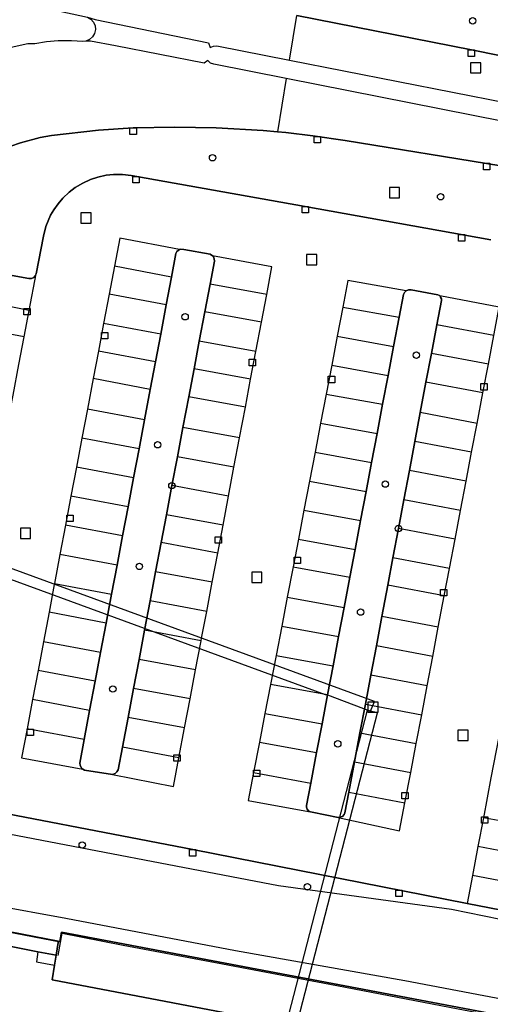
# Model space of a CAD drawing. Header units: metres. Extents: x 108000 to 109000, y 423600 to 424200.
# Tile 85 of 106: x 108627 to 108664, y 423936 to 424013. Entities that reach past the tile are written whole.
import ezdxf

# ---------------------------------------------------------------- set-up
doc = ezdxf.new("R2010")
doc.units = ezdxf.units.M
doc.header["$MEASUREMENT"] = 0
for name, color, linetype in [('Duiker', 10, 'Continuous'), ('grasland overig', 10, 'Continuous'), ('groenvoorziening', 10, 'Continuous'), ('Hek', 10, 'Continuous'), ('inspectie- _rioolput', 10, 'Continuous'), ('kolk', 10, 'Continuous'), ('onverhard', 10, 'Continuous'), ('Parkeervlak', 10, 'Continuous'), ('perron', 10, 'Continuous'), ('rijbaan lokale weg', 10, 'Continuous'), ('spoorbaan', 10, 'Continuous'), ('Toegangstrap', 10, 'Continuous'), ('vegetatieobject', 10, 'Continuous'), ('Wegmarkering', 10, 'Continuous')]:
    doc.layers.add(name, color=color, linetype=linetype)

# ---------------------------------------------------------------- blocks, each defined once
blk = doc.blocks.new('138_ACAD_1_FMEBLOCK84')
at = {"layer": 'grasland overig', "color": 3, "true_color": 0x00f000}
blk.add_lwpolyline([(299.903, -57.572), (313.278, -60.218), (314.713, -60.486), (314.873, -59.5), (314.89, -59.398), (295.831, -55.687)], dxfattribs=at)

msp = doc.modelspace()

# ---------------------------------------------------------------- linework, layer by layer
at = {"layer": 'Duiker', "color": 12, "true_color": 0xc30000}
for points in [[(108654.2, 423958.874), (108654.493, 423959.618), (108600.329, 423979.454), (108600.05, 423978.705), (108650.639, 423960.178), (108650.832, 423960.143), (108654.2, 423958.874)], [(108654.2, 423958.874), (108653.934, 423958.938), (108640.584, 423907.262), (108640.516, 423906.998), (108638.71, 423900.008), (108639.533, 423899.989), (108654.74, 423958.743), (108654.2, 423958.874)]]:
    msp.add_lwpolyline(points, dxfattribs=at)
at = {"layer": 'groenvoorziening', "color": 3}
for points in [[(108648.428, 424013.248), (108662.078, 424010.566), (108670.443, 424008.886), (108671.134, 424012.701), (108671.085, 424013.014)], [(108598.719, 423954.111), (108607.783, 423953.413), (108615.148, 423951.153), (108624.113, 423949.62), (108646.987, 423945.249), (108660.534, 423943.375), (108665.641, 423942.344), (108666.937, 423942.806)], [(108666.937, 423942.806), (108666.174, 423942.964), (108661.756, 423943.83), (108640.287, 423948.04), (108620.24, 423951.896), (108615.818, 423952.746), (108610.745, 423953.501)], [(108613.218, 423945.82), (108630.371, 423942.684), (108643.643, 423940.167), (108656.886, 423937.821), (108667.165, 423935.85), (108667.784, 423935.336), (108670.953, 423934.591), (108673.598, 423933.671), (108677.031, 423933.014), (108677.824, 423933.093), (108684.218, 423931.895), (108703.675, 423928.399), (108707.689, 423927.778), (108707.792, 423927.621)], [(108610.721, 423944.588), (108629.78, 423940.877), (108629.889, 423940.856), (108630.026, 423941.582), (108664.978, 423934.955), (108707.621, 423926.87), (108707.792, 423927.621)]]:
    msp.add_lwpolyline(points, dxfattribs=at)
at = {"layer": 'Hek', "color": 30}
for points in [[(108615.817, 423943.534), (108629.939, 423940.831)], [(108629.767, 423939.762), (108630.075, 423941.511), (108634.863, 423940.581), (108642.078, 423939.206), (108651.548, 423937.416), (108661.041, 423935.6), (108668.234, 423934.23), (108675.317, 423932.888), (108680.133, 423931.955), (108687.239, 423930.62), (108694.436, 423929.253), (108703.862, 423927.469), (108707.696, 423926.734), (108707.857, 423927.522), (108712.557, 423926.623), (108719.733, 423925.254), (108729.216, 423923.447), (108732.21, 423922.872), (108732.045, 423922.098), (108741.586, 423920.277), (108744.571, 423919.712), (108744.612, 423920.009)]]:
    msp.add_lwpolyline(points, dxfattribs=at)
at = {"layer": 'inspectie- _rioolput', "color": 30}
for p, q in [((108662.813, 424009.569), (108662.013, 424009.569)), ((108662.013, 424009.569), (108662.013, 424008.769)), ((108662.813, 424008.769), (108662.813, 424009.569)), ((108662.013, 424008.769), (108662.813, 424008.769)), ((108656.463, 423999.81), (108655.663, 423999.81)), ((108655.663, 423999.81), (108655.663, 423999.01)), ((108656.463, 423999.01), (108656.463, 423999.81)), ((108655.663, 423999.01), (108656.463, 423999.01)), ((108632.342, 423997.822), (108631.542, 423997.822)), ((108631.542, 423997.822), (108631.542, 423997.022)), ((108632.342, 423997.022), (108632.342, 423997.822)), ((108631.542, 423997.022), (108632.342, 423997.022)), ((108649.989, 423994.574), (108649.189, 423994.574)), ((108649.189, 423994.574), (108649.189, 423993.774)), ((108649.989, 423993.774), (108649.989, 423994.574)), ((108649.189, 423993.774), (108649.989, 423993.774)), ((108627.618, 423973.17), (108626.818, 423973.17)), ((108626.818, 423973.17), (108626.818, 423972.37)), ((108627.618, 423972.37), (108627.618, 423973.17)), ((108626.818, 423972.37), (108627.618, 423972.37)), ((108645.706, 423969.734), (108644.906, 423969.734)), ((108644.906, 423969.734), (108644.906, 423968.934)), ((108645.706, 423968.934), (108645.706, 423969.734)), ((108644.906, 423968.934), (108645.706, 423968.934)), ((108654.783, 423959.582), (108653.983, 423959.582)), ((108653.983, 423959.582), (108653.983, 423958.782)), ((108654.783, 423958.782), (108654.783, 423959.582)), ((108653.983, 423958.782), (108654.783, 423958.782)), ((108661.821, 423957.382), (108661.021, 423957.382)), ((108661.021, 423957.382), (108661.021, 423956.582)), ((108661.821, 423956.582), (108661.821, 423957.382)), ((108661.021, 423956.582), (108661.821, 423956.582))]:
    msp.add_line(p, q, dxfattribs=at)
at = {"layer": 'kolk', "color": 30, "true_color": 0xf07a00}
for p, q in [((108661.828, 424010.066), (108661.828, 424010.566)), ((108661.828, 424010.566), (108662.328, 424010.566)), ((108662.328, 424010.566), (108662.328, 424010.066)), ((108662.328, 424010.066), (108661.828, 424010.066)), ((108635.383, 424003.967), (108635.383, 424004.467)), ((108635.383, 424004.467), (108635.883, 424004.467)), ((108635.883, 424004.467), (108635.883, 424003.967)), ((108635.883, 424003.967), (108635.383, 424003.967)), ((108649.773, 424003.308), (108649.773, 424003.808)), ((108649.773, 424003.808), (108650.273, 424003.808)), ((108650.273, 424003.308), (108649.773, 424003.308)), ((108650.273, 424003.808), (108650.273, 424003.308)), ((108663.026, 424001.203), (108663.026, 424001.703)), ((108663.026, 424001.703), (108663.526, 424001.703)), ((108663.526, 424001.703), (108663.526, 424001.203)), ((108663.526, 424001.203), (108663.026, 424001.203)), ((108635.596, 424000.176), (108635.596, 424000.676)), ((108635.596, 424000.676), (108636.096, 424000.676)), ((108636.096, 424000.176), (108635.596, 424000.176)), ((108636.096, 424000.676), (108636.096, 424000.176)), ((108648.843, 423997.831), (108648.843, 423998.331)), ((108648.843, 423998.331), (108649.343, 423998.331)), ((108649.343, 423998.331), (108649.343, 423997.831)), ((108649.343, 423997.831), (108648.843, 423997.831)), ((108661.07, 423995.625), (108661.07, 423996.125)), ((108661.07, 423996.125), (108661.57, 423996.125)), ((108661.57, 423995.625), (108661.07, 423995.625)), ((108661.57, 423996.125), (108661.57, 423995.625)), ((108627.075, 423989.845), (108627.075, 423990.345)), ((108627.075, 423990.345), (108627.575, 423990.345)), ((108627.575, 423990.345), (108627.575, 423989.845)), ((108627.575, 423989.845), (108627.075, 423989.845)), ((108633.159, 423987.984), (108633.159, 423988.484)), ((108633.159, 423988.484), (108633.659, 423988.484)), ((108633.659, 423987.984), (108633.159, 423987.984)), ((108633.659, 423988.484), (108633.659, 423987.984)), ((108644.706, 423985.88), (108644.706, 423986.38)), ((108644.706, 423986.38), (108645.206, 423986.38)), ((108645.206, 423986.38), (108645.206, 423985.88)), ((108645.206, 423985.88), (108644.706, 423985.88)), ((108650.892, 423984.548), (108650.892, 423985.048)), ((108650.892, 423985.048), (108651.392, 423985.048)), ((108651.392, 423985.048), (108651.392, 423984.548)), ((108651.392, 423984.548), (108650.892, 423984.548)), ((108662.816, 423983.976), (108662.816, 423984.476)), ((108662.816, 423984.476), (108663.316, 423984.476)), ((108663.316, 423984.476), (108663.316, 423983.976)), ((108663.316, 423983.976), (108662.816, 423983.976)), ((108630.451, 423973.702), (108630.451, 423974.202)), ((108630.451, 423974.202), (108630.951, 423974.202)), ((108630.951, 423974.202), (108630.951, 423973.702)), ((108630.951, 423973.702), (108630.451, 423973.702)), ((108642.043, 423972), (108642.043, 423972.5)), ((108642.043, 423972.5), (108642.543, 423972.5)), ((108642.543, 423972.5), (108642.543, 423972)), ((108642.543, 423972), (108642.043, 423972)), ((108648.228, 423970.406), (108648.228, 423970.906)), ((108648.228, 423970.906), (108648.728, 423970.906)), ((108648.728, 423970.906), (108648.728, 423970.406)), ((108648.728, 423970.406), (108648.228, 423970.406)), ((108659.655, 423967.884), (108659.655, 423968.384)), ((108659.655, 423968.384), (108660.155, 423968.384)), ((108660.155, 423967.884), (108659.655, 423967.884)), ((108660.155, 423968.384), (108660.155, 423967.884)), ((108627.34, 423956.972), (108627.34, 423957.472)), ((108627.34, 423957.472), (108627.84, 423957.472)), ((108627.84, 423957.472), (108627.84, 423956.972)), ((108627.84, 423956.972), (108627.34, 423956.972)), ((108638.812, 423954.953), (108638.812, 423955.453)), ((108638.812, 423955.453), (108639.312, 423955.453)), ((108639.312, 423954.953), (108638.812, 423954.953)), ((108639.312, 423955.453), (108639.312, 423954.953)), ((108645.029, 423953.752), (108645.029, 423954.252)), ((108645.029, 423954.252), (108645.529, 423954.252)), ((108645.529, 423954.252), (108645.529, 423953.752)), ((108645.529, 423953.752), (108645.029, 423953.752)), ((108656.626, 423952.012), (108656.626, 423952.512)), ((108656.626, 423952.512), (108657.126, 423952.512)), ((108657.126, 423952.512), (108657.126, 423952.012)), ((108657.126, 423952.012), (108656.626, 423952.012)), ((108662.872, 423950.103), (108662.872, 423950.603)), ((108662.872, 423950.603), (108663.372, 423950.603)), ((108663.372, 423950.603), (108663.372, 423950.103)), ((108663.372, 423950.103), (108662.872, 423950.103)), ((108640.037, 423947.54), (108640.037, 423948.04)), ((108640.037, 423948.04), (108640.537, 423948.04)), ((108640.537, 423948.04), (108640.537, 423947.54)), ((108640.537, 423947.54), (108640.037, 423947.54)), ((108656.172, 423944.376), (108656.172, 423944.876)), ((108656.172, 423944.876), (108656.672, 423944.876)), ((108656.672, 423944.876), (108656.672, 423944.376)), ((108656.672, 423944.376), (108656.172, 423944.376))]:
    msp.add_line(p, q, dxfattribs=at)
at = {"layer": 'onverhard', "color": 255}
for points in [[(108664.371, 424001.514), (108652.215, 424003.495), (108649.671, 424003.858), (108647.562, 424004.103), (108646.909, 424004.163), (108645.8, 424004.264), (108642.119, 424004.474), (108638.883, 424004.536), (108635.633, 424004.467), (108632.934, 424004.291), (108629.245, 424003.877), (108628.372, 424003.708), (108626.823, 424003.304), (108625.311, 424002.776)], [(108623.538, 423993.403), (108627.479, 423992.689), (108627.676, 423992.694), (108627.857, 423992.775), (108627.976, 423992.896), (108628.05, 423993.049), (108628.611, 423995.998), (108628.804, 423996.75), (108629.181, 423997.646), (108629.423, 423998.068), (108629.759, 423998.546), (108630.14, 423998.989), (108630.636, 423999.455), (108631.102, 423999.807), (108631.686, 424000.157), (108632.307, 424000.438), (108632.862, 424000.621), (108633.528, 424000.764), (108634.108, 424000.825), (108634.789, 424000.823), (108635.466, 424000.743), (108649.093, 423998.331), (108663.585, 423995.716)], [(108638.663, 423976.499), (108639.09, 423978.757), (108639.523, 423981.045), (108639.979, 423983.455), (108640.391, 423985.633), (108640.8, 423987.798), (108641.235, 423990.093), (108641.644, 423992.256), (108641.983, 423994.052), (108641.977, 423994.224), (108641.916, 423994.385), (108641.836, 423994.479), (108641.657, 423994.603), (108639.583, 423994.968), (108639.372, 423994.996), (108639.248, 423994.957), (108639.053, 423994.814), (108638.975, 423994.644), (108638.629, 423992.808), (108638.217, 423990.626), (108637.787, 423988.35), (108637.377, 423986.18), (108636.97, 423984.025), (108636.521, 423981.644), (108636.094, 423979.385), (108635.664, 423977.104), (108635.236, 423974.837), (108634.808, 423972.574), (108634.377, 423970.284), (108633.948, 423968.015), (108633.522, 423965.756), (108633.087, 423963.457), (108632.662, 423961.206), (108632.233, 423958.931), (108631.802, 423956.648), (108631.455, 423954.812), (108631.482, 423954.632), (108631.562, 423954.469), (108631.688, 423954.339), (108631.821, 423954.264), (108634.017, 423953.912), (108634.22, 423953.996), (108634.362, 423954.121), (108634.462, 423954.288), (108634.793, 423956.041), (108635.235, 423958.377), (108635.665, 423960.649), (108636.094, 423962.917), (108636.524, 423965.19), (108636.958, 423967.486), (108637.39, 423969.769), (108637.821, 423972.045), (108638.233, 423974.226), (108638.663, 423976.499)], [(108656.372, 423973.143), (108656.797, 423975.403), (108657.226, 423977.678), (108657.655, 423979.956), (108658.079, 423982.208), (108658.527, 423984.588), (108658.951, 423986.84), (108659.373, 423989.084), (108659.729, 423990.976), (108659.727, 423991.104), (108659.672, 423991.248), (108659.601, 423991.332), (108659.574, 423991.355), (108659.456, 423991.423), (108657.364, 423991.803), (108657.169, 423991.812), (108656.967, 423991.726), (108656.844, 423991.611), (108656.765, 423991.433), (108656.43, 423989.666), (108655.998, 423987.387), (108655.567, 423985.115), (108655.139, 423982.858), (108654.708, 423980.586), (108654.278, 423978.316), (108653.846, 423976.04), (108653.415, 423973.765), (108652.988, 423971.515), (108652.576, 423969.342), (108652.125, 423966.964), (108651.694, 423964.692), (108651.262, 423962.413), (108650.832, 423960.143), (108650.4, 423957.868), (108649.976, 423955.631), (108649.524, 423953.247), (108649.192, 423951.494), (108649.194, 423951.357), (108649.248, 423951.203), (108649.351, 423951.076), (108649.492, 423950.993), (108649.628, 423950.965), (108651.665, 423950.545), (108652.003, 423950.639), (108652.131, 423950.777), (108652.189, 423950.928), (108652.492, 423952.537), (108652.938, 423954.904), (108653.365, 423957.176), (108653.788, 423959.42), (108654.214, 423961.682), (108654.645, 423963.974), (108655.077, 423966.266), (108655.539, 423968.719), (108655.942, 423970.861), (108656.372, 423973.143)]]:
    msp.add_lwpolyline(points, dxfattribs=at)
at = {"layer": 'Parkeervlak', "color": 255}
msp.add_line((108651.665, 423950.545), (108649.628, 423950.965), dxfattribs=at)
for points in [[(108663.585, 423995.716), (108649.093, 423998.331), (108635.466, 424000.743), (108634.789, 424000.823), (108634.108, 424000.825), (108633.528, 424000.764), (108632.862, 424000.621), (108632.307, 424000.438), (108631.686, 424000.157), (108631.102, 423999.807), (108630.636, 423999.455), (108630.14, 423998.989), (108629.759, 423998.546), (108629.423, 423998.068), (108629.181, 423997.646), (108628.804, 423996.75), (108628.611, 423995.998), (108628.05, 423993.049)], [(108639.248, 423994.957), (108634.579, 423995.846), (108634.164, 423993.648), (108633.752, 423991.466), (108633.322, 423989.189), (108632.912, 423987.019), (108632.505, 423984.865), (108632.055, 423982.484), (108631.629, 423980.225), (108631.198, 423977.944), (108630.77, 423975.677), (108630.342, 423973.414), (108629.91, 423971.123), (108629.481, 423968.855), (108629.467, 423968.783), (108629.055, 423966.596), (108628.621, 423964.297), (108628.195, 423962.046), (108627.766, 423959.771), (108627.334, 423957.487), (108626.906, 423955.219), (108631.688, 423954.339)], [(108631.688, 423954.339), (108631.562, 423954.469), (108631.482, 423954.632), (108631.455, 423954.812), (108631.802, 423956.648), (108632.233, 423958.931), (108632.662, 423961.206), (108633.087, 423963.457), (108633.522, 423965.756), (108633.948, 423968.015), (108634.377, 423970.284), (108634.808, 423972.574), (108635.236, 423974.837), (108635.664, 423977.104), (108636.094, 423979.385), (108636.521, 423981.644), (108636.97, 423984.025), (108637.377, 423986.18), (108637.787, 423988.35), (108638.217, 423990.626), (108638.629, 423992.808), (108638.975, 423994.644), (108639.053, 423994.814), (108639.248, 423994.957)], [(108639.248, 423994.957), (108639.372, 423994.996), (108639.583, 423994.968), (108641.657, 423994.603), (108641.836, 423994.479)], [(108641.836, 423994.479), (108641.916, 423994.385), (108641.977, 423994.224), (108641.983, 423994.052), (108641.644, 423992.256), (108641.235, 423990.093), (108640.8, 423987.798), (108640.391, 423985.633), (108639.979, 423983.455), (108639.523, 423981.045), (108639.09, 423978.757), (108638.663, 423976.499), (108638.233, 423974.226), (108637.821, 423972.045), (108637.39, 423969.769), (108636.958, 423967.486), (108636.524, 423965.19), (108636.094, 423962.917), (108635.665, 423960.649), (108635.235, 423958.377), (108634.793, 423956.041), (108634.462, 423954.288), (108634.362, 423954.121), (108634.22, 423953.996), (108634.017, 423953.912)], [(108634.017, 423953.912), (108638.793, 423952.984), (108639.217, 423955.223), (108639.659, 423957.559), (108640.089, 423959.831), (108640.518, 423962.099), (108640.949, 423964.372), (108640.985, 423964.565), (108641.383, 423966.668), (108641.815, 423968.951), (108642.246, 423971.227), (108642.659, 423973.408), (108643.089, 423975.681), (108643.517, 423977.939), (108643.95, 423980.226), (108644.406, 423982.637), (108644.818, 423984.814), (108645.228, 423986.98), (108645.663, 423989.275), (108646.072, 423991.438), (108646.483, 423993.609), (108641.836, 423994.479)], [(108628.05, 423993.049), (108627.976, 423992.896), (108627.857, 423992.775), (108627.676, 423992.694), (108627.479, 423992.689), (108623.538, 423993.403)], [(108620.24, 423951.896), (108620.656, 423954.09), (108621.089, 423956.372), (108621.519, 423958.636), (108621.952, 423960.916), (108622.389, 423963.222), (108622.801, 423965.389), (108623.234, 423967.671), (108623.666, 423969.948), (108624.096, 423972.217), (108624.527, 423974.485), (108624.945, 423976.689), (108625.386, 423979.013), (108625.822, 423981.307), (108626.253, 423983.579), (108626.707, 423985.97), (108627.116, 423988.13), (108627.511, 423990.207), (108628.05, 423993.049)], [(108656.967, 423991.726), (108652.426, 423992.552), (108652.027, 423990.467), (108651.59, 423988.189), (108651.155, 423985.918), (108650.723, 423983.662), (108650.288, 423981.39), (108649.853, 423979.121), (108649.417, 423976.846), (108648.982, 423974.571), (108648.551, 423972.322), (108648.135, 423970.15), (108647.68, 423967.772), (108647.245, 423965.502), (108646.809, 423963.224), (108646.374, 423960.954), (108645.938, 423958.679), (108645.509, 423956.443), (108645.053, 423954.06), (108644.634, 423951.873), (108649.628, 423950.965)], [(108649.628, 423950.965), (108649.492, 423950.993), (108649.351, 423951.076), (108649.248, 423951.203), (108649.194, 423951.357), (108649.192, 423951.494), (108649.524, 423953.247), (108649.976, 423955.631), (108650.4, 423957.868), (108650.832, 423960.143), (108651.262, 423962.413), (108651.694, 423964.692), (108652.125, 423966.964), (108652.576, 423969.342), (108652.988, 423971.515), (108653.415, 423973.765), (108653.846, 423976.04), (108654.278, 423978.316), (108654.708, 423980.586), (108655.139, 423982.858), (108655.567, 423985.115), (108655.998, 423987.387), (108656.43, 423989.666), (108656.765, 423991.433), (108656.844, 423991.611), (108656.967, 423991.726)], [(108656.967, 423991.726), (108657.169, 423991.812), (108657.364, 423991.803), (108659.456, 423991.423), (108659.574, 423991.355), (108659.601, 423991.332)], [(108659.601, 423991.332), (108659.672, 423991.248), (108659.727, 423991.104), (108659.729, 423990.976), (108659.373, 423989.084), (108658.951, 423986.84), (108658.527, 423984.588), (108658.079, 423982.208), (108657.655, 423979.956), (108657.226, 423977.678), (108656.797, 423975.403), (108656.372, 423973.143), (108655.942, 423970.861), (108655.539, 423968.719), (108655.077, 423966.266), (108654.645, 423963.974), (108654.214, 423961.682), (108653.788, 423959.42), (108653.365, 423957.176), (108652.938, 423954.904), (108652.492, 423952.537), (108652.189, 423950.928), (108652.131, 423950.777), (108652.003, 423950.639), (108651.665, 423950.545)], [(108651.665, 423950.545), (108656.462, 423949.503), (108656.881, 423951.706), (108657.331, 423954.072), (108657.763, 423956.344), (108658.19, 423958.587), (108658.62, 423960.848), (108659.056, 423963.139), (108659.492, 423965.43), (108659.959, 423967.883), (108660.366, 423970.023), (108660.8, 423972.306), (108661.23, 423974.563), (108661.663, 423976.839), (108662.096, 423979.116), (108662.525, 423981.367), (108662.977, 423983.746), (108663.406, 423985.998), (108663.832, 423988.241), (108664.253, 423990.452), (108659.601, 423991.332)], [(108664.802, 423959.998), (108664.21, 423956.856), (108663.608, 423953.661), (108663.018, 423950.531), (108662.593, 423948.277), (108662.168, 423946.02), (108661.756, 423943.83)], [(108661.756, 423943.83), (108666.174, 423942.964), (108666.586, 423945.184), (108667.005, 423947.442), (108667.424, 423949.697), (108668.005, 423952.829), (108668.598, 423956.026), (108669.172, 423959.116), (108664.802, 423959.998)], [(108634.017, 423953.912), (108631.821, 423954.264), (108631.688, 423954.339)], [(108620.24, 423951.896), (108640.287, 423948.04), (108661.756, 423943.83)]]:
    msp.add_lwpolyline(points, dxfattribs=at)
at = {"layer": 'perron', "color": 255}
msp.add_lwpolyline([(108728.97, 423923.569), (108707.837, 423927.612), (108707.792, 423927.621), (108707.621, 423926.87), (108664.978, 423934.955), (108630.026, 423941.582), (108629.889, 423940.856), (108629.78, 423940.877), (108629.763, 423940.775), (108629.603, 423939.789), (108629.478, 423939.014), (108629.292, 423937.866), (108696.98, 423924.96), (108722.812, 423920.217)], dxfattribs=at)
at = {"layer": 'rijbaan lokale weg', "color": 255}
for p, q in [((108647.846, 424009.769), (108648.428, 424013.248)), ((108647.605, 424008.329), (108646.909, 424004.163))]:
    msp.add_line(p, q, dxfattribs=at)
for points in [[(108626.16, 424014.37), (108627.149, 424014.193), (108632.054, 424013.141), (108632.672, 424012.954), (108641.513, 424011.119), (108641.66, 424010.769), (108641.908, 424010.873), (108642.178, 424010.88), (108647.846, 424009.769)], [(108725.921, 423998.481), (108703.054, 424002.774), (108703.008, 424002.782), (108701.047, 424003.132), (108700.981, 424003.144), (108698.878, 424003.546), (108678.51, 424007.307), (108672.534, 424008.466), (108672.508, 424008.471), (108670.492, 424008.876), (108670.443, 424008.886), (108662.078, 424010.566), (108648.428, 424013.248)], [(108647.605, 424008.329), (108641.946, 424009.447), (108641.691, 424009.54), (108641.467, 424009.746), (108641.19, 424009.528), (108634.262, 424010.89), (108632.302, 424011.246), (108631.925, 424011.259), (108631.688, 424011.232), (108630.825, 424011.29), (108629.762, 424011.269), (108628.853, 424011.188), (108627.954, 424011.05), (108627.392, 424011.04), (108625.38, 424010.59)], [(108647.846, 424009.769), (108664.852, 424006.435), (108665.103, 424006.325), (108665.159, 424006.431), (108669.843, 424005.535), (108671.893, 424005.143), (108676.187, 424004.323), (108676.244, 424004.197), (108676.387, 424004.262), (108676.683, 424004.278), (108680.403, 424003.537), (108680.577, 424003.478), (108680.843, 424003.284), (108680.891, 424003.205), (108681.145, 424003.359), (108699.078, 423999.947), (108699.088, 423999.836), (108699.275, 423999.853), (108700.331, 423999.669), (108700.384, 423999.659), (108702.351, 423999.296), (108702.438, 423999.28), (108725.191, 423995.043)], [(108724.908, 423993.584), (108702.131, 423997.835), (108702.066, 423997.847), (108700.116, 423998.217), (108700.058, 423998.228), (108699.076, 423998.414), (108698.831, 423998.503), (108698.788, 423998.384), (108680.898, 424001.771), (108680.689, 424002.005), (108680.448, 424001.893), (108680.193, 424001.862), (108676.263, 424002.607), (108675.994, 424002.783), (108675.933, 424002.734), (108671.59, 424003.569), (108669.538, 424003.964), (108664.987, 424004.839), (108664.907, 424005.013), (108664.576, 424004.977), (108647.605, 424008.329)], [(108625.311, 424002.776), (108626.823, 424003.304), (108628.372, 424003.708), (108629.245, 424003.877), (108632.934, 424004.291), (108635.633, 424004.467), (108638.883, 424004.536), (108642.119, 424004.474), (108645.8, 424004.264), (108646.909, 424004.163)], [(108646.909, 424004.163), (108647.562, 424004.103), (108649.671, 424003.858), (108652.215, 424003.495), (108664.371, 424001.514), (108668.896, 424000.663), (108670.955, 424000.276), (108674.065, 423999.691), (108678.201, 423998.907), (108692.384, 423996.218), (108699.402, 423994.887), (108699.424, 423994.883), (108701.417, 423994.492), (108701.476, 423994.48), (108724.264, 423990.191)]]:
    msp.add_lwpolyline(points, dxfattribs=at)
at = {"layer": 'spoorbaan', "color": 255}
msp.add_lwpolyline([(108770.528, 423911.049), (108764.599, 423912.203), (108762.796, 423912.554), (108722.812, 423920.217), (108696.98, 423924.96), (108629.292, 423937.866), (108629.478, 423939.014), (108629.603, 423939.789), (108628.168, 423940.057), (108614.793, 423942.703)], dxfattribs=at)
at = {"layer": 'Toegangstrap', "color": 12, "true_color": 0xd20000}
msp.add_lwpolyline([(108629.478, 423939.014), (108629.603, 423939.789), (108628.168, 423940.057), (108628.083, 423939.265), (108629.478, 423939.014)], dxfattribs=at)
at = {"layer": 'vegetatieobject', "color": 3}
for centre in [(108662.178, 424012.841), (108641.84, 424002.137), (108659.669, 423999.089), (108639.692, 423989.704), (108657.775, 423986.701), (108637.548, 423979.694), (108638.663, 423976.499), (108655.345, 423976.62), (108656.372, 423973.143), (108636.119, 423970.185), (108653.415, 423966.61), (108634.046, 423960.604), (108651.628, 423956.314), (108631.651, 423948.402), (108649.256, 423945.131)]:
    msp.add_circle(centre, 0.25, dxfattribs=at)
at = {"layer": 'Wegmarkering', "color": 255}
for p, q in [((108638.629, 423992.808), (108634.164, 423993.648)), ((108646.072, 423991.438), (108641.644, 423992.256)), ((108627.511, 423990.207), (108623.089, 423991.039)), ((108638.217, 423990.626), (108633.752, 423991.466)), ((108652.027, 423990.467), (108656.43, 423989.666)), ((108645.663, 423989.275), (108641.235, 423990.093)), ((108627.116, 423988.13), (108622.695, 423988.961)), ((108637.787, 423988.35), (108633.322, 423989.189)), ((108663.832, 423988.241), (108659.373, 423989.084)), ((108651.59, 423988.189), (108655.998, 423987.387)), ((108645.228, 423986.98), (108640.8, 423987.798)), ((108637.377, 423986.18), (108632.912, 423987.019)), ((108663.406, 423985.998), (108658.951, 423986.84)), ((108644.818, 423984.814), (108640.391, 423985.633)), ((108651.155, 423985.918), (108655.567, 423985.115)), ((108636.97, 423984.025), (108632.505, 423984.865)), ((108662.977, 423983.746), (108658.527, 423984.588)), ((108644.406, 423982.637), (108639.979, 423983.455)), ((108650.723, 423983.662), (108655.139, 423982.858)), ((108636.521, 423981.644), (108632.055, 423982.484)), ((108662.525, 423981.367), (108658.079, 423982.208)), ((108643.95, 423980.226), (108639.523, 423981.045)), ((108650.288, 423981.39), (108654.708, 423980.586)), ((108636.094, 423979.385), (108631.629, 423980.225)), ((108662.096, 423979.116), (108657.655, 423979.956)), ((108643.517, 423977.939), (108639.09, 423978.757)), ((108649.853, 423979.121), (108654.278, 423978.316)), ((108635.664, 423977.104), (108631.198, 423977.944)), ((108661.663, 423976.839), (108657.226, 423977.678)), ((108643.089, 423975.681), (108638.663, 423976.499)), ((108649.417, 423976.846), (108653.846, 423976.04)), ((108635.236, 423974.837), (108630.77, 423975.677)), ((108661.23, 423974.563), (108656.797, 423975.403)), ((108642.659, 423973.408), (108638.233, 423974.226)), ((108648.982, 423974.571), (108653.415, 423973.765)), ((108634.808, 423972.574), (108630.342, 423973.414)), ((108660.8, 423972.306), (108656.372, 423973.143)), ((108642.246, 423971.227), (108637.821, 423972.045)), ((108648.551, 423972.322), (108652.988, 423971.515)), ((108634.377, 423970.284), (108629.91, 423971.123)), ((108648.135, 423970.15), (108652.576, 423969.342)), ((108660.366, 423970.023), (108655.942, 423970.861)), ((108641.815, 423968.951), (108637.39, 423969.769)), ((108629.481, 423968.855), (108633.948, 423968.015)), ((108659.959, 423967.883), (108655.539, 423968.719)), ((108641.383, 423966.668), (108636.958, 423967.486)), ((108647.68, 423967.772), (108652.125, 423966.964)), ((108633.522, 423965.756), (108629.055, 423966.596)), ((108647.245, 423965.502), (108651.694, 423964.692)), ((108659.492, 423965.43), (108655.077, 423966.266)), ((108640.949, 423964.372), (108636.524, 423965.19)), ((108633.087, 423963.457), (108628.621, 423964.297)), ((108659.056, 423963.139), (108654.645, 423963.974)), ((108646.809, 423963.224), (108651.262, 423962.413)), ((108640.518, 423962.099), (108636.094, 423962.917)), ((108632.662, 423961.206), (108628.195, 423962.046)), ((108658.62, 423960.848), (108654.214, 423961.682)), ((108650.832, 423960.143), (108646.374, 423960.954)), ((108640.089, 423959.831), (108635.665, 423960.649)), ((108632.233, 423958.931), (108627.766, 423959.771)), ((108653.788, 423959.42), (108658.19, 423958.587)), ((108645.938, 423958.679), (108650.4, 423957.868)), ((108639.659, 423957.559), (108635.235, 423958.377)), ((108631.802, 423956.648), (108627.334, 423957.487)), ((108653.365, 423957.176), (108657.763, 423956.344)), ((108645.509, 423956.443), (108649.976, 423955.631)), ((108639.217, 423955.223), (108634.793, 423956.041)), ((108652.938, 423954.904), (108657.331, 423954.072)), ((108645.053, 423954.06), (108649.524, 423953.247)), ((108652.492, 423952.537), (108656.881, 423951.706)), ((108667.424, 423949.697), (108663.018, 423950.531)), ((108667.005, 423947.442), (108662.593, 423948.277)), ((108666.586, 423945.184), (108662.168, 423946.02))]:
    msp.add_line(p, q, dxfattribs=at)
for points in [[(108627.149, 424014.193), (108632.054, 424013.141), (108632.672, 424012.954), (108641.513, 424011.119)], [(108632.054, 424013.141), (108632.327, 424012.98), (108632.535, 424012.741), (108632.656, 424012.448), (108632.682, 424012.172), (108632.616, 424011.862), (108632.456, 424011.589), (108632.217, 424011.381), (108631.925, 424011.259)], [(108641.19, 424009.528), (108634.262, 424010.89), (108632.302, 424011.246), (108631.925, 424011.259), (108631.688, 424011.232), (108630.825, 424011.29), (108629.762, 424011.269), (108628.853, 424011.188), (108627.954, 424011.05), (108627.392, 424011.04)]]:
    msp.add_lwpolyline(points, dxfattribs=at)

# ---------------------------------------------------------------- block references
at = {"layer": 'grasland overig', "color": 3, "true_color": 0x00f000}
msp.add_blockref('138_ACAD_1_FMEBLOCK84', (108314.89, 424000.275), dxfattribs=at)

doc.saveas('drawing.dxf')
